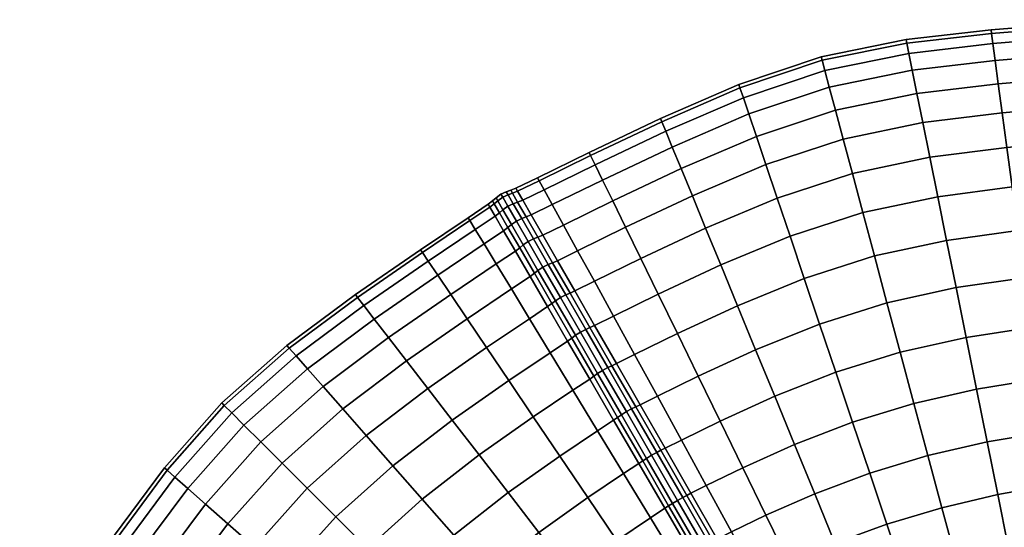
# Model space of a CAD drawing. Header units: centimetres. Extents: x -48.9 to 48.9, y -49 to 48.9.
# Tile 24 of 35: x -42.1 to -6, y 30.1 to 48.7. Entities that reach past the tile are written whole.
import ezdxf

# ---------------------------------------------------------------- set-up
doc = ezdxf.new("R2010")
doc.units = ezdxf.units.CM
doc.layers.add('Layer 01', color=18, linetype='Continuous', true_color=0x000000)

msp = doc.modelspace()

# ---------------------------------------------------------------- meshes
at = {"layer": 'Layer 01'}
mesh = msp.add_polyface(dxfattribs=at)
corners = [(-1.469, 48.738, 15), (-3.567, 48.594, 15), (-3.558, 48.468, 16.938), (-1.466, 48.611, 16.936), (-6.46, 48.361, 15), (-6.443, 48.235, 16.948), (-6.393, 47.86, 18.864), (-3.533, 48.092, 18.843), (-9.575, 48.006, 15), (-9.55, 47.88, 16.97), (-9.474, 47.504, 18.906), (-9.35, 46.885, 20.776), (-6.311, 47.241, 20.713), (-9.179, 46.034, 22.548), (-6.197, 46.391, 22.467), (-8.963, 44.964, 24.192), (-6.054, 45.322, 24.094), (-8.708, 43.694, 25.681), (-5.884, 44.053, 25.568), (-8.416, 42.246, 26.989), (-5.69, 42.606, 26.863), (-11.548, 43.099, 25.747), (-11.163, 41.661, 27.061), (-10.737, 40.071, 28.171), (-8.093, 40.643, 28.094), (-5.474, 41.004, 27.959), (-5.474, 41.004, 2.041), (-8.093, 40.643, 1.906), (-8.416, 42.246, 3.011), (-5.69, 42.606, 3.137), (-10.737, 40.071, 1.829), (-11.163, 41.661, 2.939), (-11.548, 43.099, 4.253), (-8.708, 43.694, 4.319), (-5.884, 44.053, 4.432), (-8.963, 44.964, 5.808), (-6.054, 45.322, 5.906), (-11.886, 44.359, 5.75), (-9.179, 46.034, 7.452), (-6.197, 46.391, 7.533), (-9.35, 46.885, 9.224), (-6.311, 47.241, 9.287), (-9.474, 47.504, 11.094), (-6.393, 47.86, 11.136), (-9.55, 47.88, 13.03), (-6.443, 48.235, 13.052), (-3.533, 48.092, 11.157), (-3.558, 48.468, 13.062), (-1.466, 48.611, 13.064), (-3.49, 47.472, 20.683), (-3.431, 46.62, 22.426), (-3.357, 45.548, 24.043), (-3.268, 44.277, 25.508), (-3.167, 42.826, 26.794), (-3.055, 41.221, 27.881), (-3.055, 41.221, 2.119), (-3.167, 42.826, 3.206), (-3.268, 44.277, 4.492), (-3.357, 45.548, 5.957), (-3.431, 46.62, 7.574), (-3.49, 47.472, 9.317)]
mesh.append_faces([[corners[k] for k in face] for face in [(0, 1, 2, 3), (1, 4, 5, 2), (2, 5, 6, 7), (4, 8, 9, 5), (5, 9, 10, 6), (6, 10, 11, 12), (12, 11, 13, 14), (14, 13, 15, 16), (16, 15, 17, 18), (18, 17, 19, 20), (17, 21, 22, 19), (19, 22, 23, 24), (20, 19, 24, 25), (26, 27, 28, 29), (27, 30, 31, 28), (28, 31, 32, 33), (29, 28, 33, 34), (34, 33, 35, 36), (33, 32, 37, 35), (36, 35, 38, 39), (39, 38, 40, 41), (41, 40, 42, 43), (43, 42, 44, 45), (45, 44, 8, 4), (46, 43, 45, 47), (47, 45, 4, 1), (48, 47, 1, 0), (7, 6, 12, 49), (49, 12, 14, 50), (50, 14, 16, 51), (51, 16, 18, 52), (52, 18, 20, 53), (53, 20, 25, 54), (55, 26, 29, 56), (56, 29, 34, 57), (57, 34, 36, 58), (58, 36, 39, 59), (59, 39, 41, 60), (60, 41, 43, 46)]])
mesh = msp.add_polyface(dxfattribs=at)
corners = [(-9.575, 48.006, 15), (-12.695, 47.378, 15), (-12.661, 47.253, 16.983), (-9.55, 47.88, 16.97), (-12.561, 46.88, 18.931), (-9.474, 47.504, 18.906), (-12.397, 46.266, 20.813), (-9.35, 46.885, 20.776), (-12.17, 45.421, 22.596), (-9.179, 46.034, 22.548), (-11.886, 44.359, 24.25), (-8.963, 44.964, 24.192), (-11.548, 43.099, 25.747), (-8.708, 43.694, 25.681), (-8.963, 44.964, 5.808), (-11.886, 44.359, 5.75), (-12.17, 45.421, 7.404), (-9.179, 46.034, 7.452), (-12.397, 46.266, 9.187), (-9.35, 46.885, 9.224), (-12.561, 46.88, 11.069), (-9.474, 47.504, 11.094), (-12.661, 47.253, 13.017), (-9.55, 47.88, 13.03), (-15.711, 46.362, 15), (-15.67, 46.24, 16.97), (-18.586, 45.112, 15), (-18.537, 44.994, 16.948), (-18.393, 44.644, 18.864), (-15.547, 45.877, 18.906), (-15.346, 45.279, 20.776), (-18.155, 44.068, 20.713), (-17.829, 43.274, 22.467), (-15.068, 44.456, 22.548), (-14.719, 43.422, 24.192), (-17.418, 42.277, 24.094), (-16.931, 41.093, 25.568), (-14.306, 42.194, 25.681), (-13.834, 40.794, 26.989), (-11.163, 41.661, 27.061), (-16.375, 39.743, 26.863), (-13.834, 40.794, 3.011), (-16.375, 39.743, 3.137), (-16.931, 41.093, 4.432), (-14.306, 42.194, 4.319), (-11.163, 41.661, 2.939), (-11.548, 43.099, 4.253), (-14.719, 43.422, 5.808), (-17.418, 42.277, 5.906), (-17.829, 43.274, 7.533), (-15.068, 44.456, 7.452), (-15.346, 45.279, 9.224), (-18.155, 44.068, 9.287), (-18.393, 44.644, 11.136), (-15.547, 45.877, 11.094), (-15.67, 46.24, 13.03), (-18.537, 44.994, 13.052)]
mesh.append_faces([[corners[k] for k in face] for face in [(0, 1, 2, 3), (3, 2, 4, 5), (5, 4, 6, 7), (7, 6, 8, 9), (9, 8, 10, 11), (11, 10, 12, 13), (14, 15, 16, 17), (17, 16, 18, 19), (19, 18, 20, 21), (21, 20, 22, 23), (23, 22, 1, 0), (1, 24, 25, 2), (24, 26, 27, 25), (25, 27, 28, 29), (2, 25, 29, 4), (4, 29, 30, 6), (29, 28, 31, 30), (30, 31, 32, 33), (6, 30, 33, 8), (8, 33, 34, 10), (33, 32, 35, 34), (34, 35, 36, 37), (10, 34, 37, 12), (12, 37, 38, 39), (37, 36, 40, 38), (41, 42, 43, 44), (45, 41, 44, 46), (46, 44, 47, 15), (44, 43, 48, 47), (47, 48, 49, 50), (15, 47, 50, 16), (16, 50, 51, 18), (50, 49, 52, 51), (51, 52, 53, 54), (18, 51, 54, 20), (20, 54, 55, 22), (54, 53, 56, 55), (55, 56, 26, 24), (22, 55, 24, 1)]])
mesh = msp.add_polyface(dxfattribs=at)
corners = [(-18.393, 44.644, 11.136), (-20.987, 43.415, 11.157), (-21.152, 43.754, 13.062), (-18.537, 44.994, 13.052), (-22.854, 42.501, 11.16), (-23.036, 42.832, 13.064), (-23.097, 42.943, 15), (-21.208, 43.868, 15), (-18.586, 45.112, 15), (-21.152, 43.754, 16.938), (-18.537, 44.994, 16.948), (-23.036, 42.832, 16.936), (-22.854, 42.501, 18.84), (-20.987, 43.415, 18.843), (-18.393, 44.644, 18.864), (-20.714, 42.857, 20.683), (-18.155, 44.068, 20.713), (-22.555, 41.955, 20.678), (-22.143, 41.204, 22.419), (-20.339, 42.089, 22.426), (-17.829, 43.274, 22.467), (-19.867, 41.124, 24.043), (-17.418, 42.277, 24.094), (-21.626, 40.26, 24.033), (-21.012, 39.141, 25.493), (-19.308, 39.979, 25.508), (-16.931, 41.093, 25.568), (-16.931, 41.093, 4.432), (-19.308, 39.979, 4.492), (-19.867, 41.124, 5.957), (-17.418, 42.277, 5.906), (-21.012, 39.141, 4.507), (-21.626, 40.26, 5.967), (-22.143, 41.204, 7.581), (-20.339, 42.089, 7.574), (-17.829, 43.274, 7.533), (-20.714, 42.857, 9.317), (-18.155, 44.068, 9.287), (-22.555, 41.955, 9.322), (-23.517, 41.502, 20.688), (-23.087, 40.757, 22.432), (-22.903, 40.834, 22.422), (-23.33, 41.578, 20.68), (-23.64, 42.12, 18.842), (-22.547, 39.821, 24.049), (-22.366, 39.898, 24.036), (-23.087, 40.757, 7.568), (-23.517, 41.502, 9.312), (-23.33, 41.578, 9.32), (-22.903, 40.834, 7.578), (-23.64, 42.12, 11.158), (-22.547, 39.821, 5.951), (-22.366, 39.898, 5.964), (-22.704, 39.761, 5.932), (-23.246, 40.698, 7.552), (-22.9, 39.664, 5.921), (-23.442, 40.603, 7.543), (-23.082, 39.543, 5.932), (-23.623, 40.48, 7.552), (-23.246, 40.698, 22.448), (-22.704, 39.761, 24.068), (-23.442, 40.603, 22.457), (-22.9, 39.664, 24.079)]
mesh.append_faces([[corners[k] for k in face] for face in [(0, 1, 2, 3), (1, 4, 5, 2), (2, 5, 6, 7), (3, 2, 7, 8), (8, 7, 9, 10), (7, 6, 11, 9), (9, 11, 12, 13), (10, 9, 13, 14), (14, 13, 15, 16), (13, 12, 17, 15), (15, 17, 18, 19), (16, 15, 19, 20), (20, 19, 21, 22), (19, 18, 23, 21), (21, 23, 24, 25), (22, 21, 25, 26), (27, 28, 29, 30), (28, 31, 32, 29), (29, 32, 33, 34), (30, 29, 34, 35), (35, 34, 36, 37), (34, 33, 38, 36), (36, 38, 4, 1), (37, 36, 1, 0), (39, 40, 41, 42), (42, 41, 18, 17), (43, 42, 17, 12), (40, 44, 45, 41), (41, 45, 23, 18), (46, 47, 48, 49), (48, 50, 4, 38), (49, 48, 38, 33), (51, 46, 49, 52), (52, 49, 33, 32), (46, 51, 53, 54), (54, 53, 55, 56), (56, 55, 57, 58), (44, 40, 59, 60), (60, 59, 61, 62)]])
mesh = msp.add_polyface(dxfattribs=at)
corners = [(-23.829, 42.043, 18.847), (-23.517, 41.502, 20.688), (-23.33, 41.578, 20.68), (-23.64, 42.12, 18.842), (-24.083, 42.482, 15), (-24.019, 42.371, 16.94), (-23.829, 42.448, 16.937), (-23.892, 42.558, 15), (-22.854, 42.501, 18.84), (-23.036, 42.832, 16.936), (-23.097, 42.943, 15), (-25.641, 41.474, 15), (-25.576, 41.366, 16.936), (-24.847, 41.86, 16.937), (-24.91, 41.97, 15), (-25.38, 41.043, 18.84), (-24.656, 41.533, 18.842), (-24.496, 41.658, 18.847), (-24.685, 41.987, 16.94), (-24.749, 42.097, 15), (-23.517, 41.502, 9.312), (-23.829, 42.043, 11.153), (-23.64, 42.12, 11.158), (-23.33, 41.578, 9.32), (-24.685, 41.987, 13.06), (-24.847, 41.86, 13.063), (-24.496, 41.658, 11.153), (-24.656, 41.533, 11.158), (-25.576, 41.366, 13.064), (-23.036, 42.832, 13.064), (-23.829, 42.448, 13.063), (-22.854, 42.501, 11.16), (-24.019, 42.371, 13.06), (-23.676, 41.444, 9.299), (-23.99, 41.987, 11.144), (-23.873, 41.35, 9.292), (-24.187, 41.893, 11.14), (-24.054, 41.227, 9.299), (-24.367, 41.769, 11.144), (-23.99, 41.987, 18.856), (-23.676, 41.444, 20.701), (-24.187, 41.893, 18.86), (-23.873, 41.35, 20.708), (-24.367, 41.769, 18.856), (-24.054, 41.227, 20.701), (-24.496, 41.658, 11.153), (-24.685, 41.987, 13.06), (-24.557, 42.098, 13.056), (-24.685, 41.987, 13.06), (-24.749, 42.097, 15), (-24.621, 42.209, 15), (-24.441, 42.333, 15), (-24.377, 42.223, 13.053), (-24.18, 42.316, 13.056), (-24.243, 42.427, 15), (-24.18, 42.316, 16.944), (-24.377, 42.223, 16.947), (-24.557, 42.098, 16.944), (-24.749, 42.097, 15), (-24.685, 41.987, 16.94), (-24.685, 41.987, 16.94), (-24.496, 41.658, 18.847)]
mesh.append_faces([[corners[k] for k in face] for face in [(0, 1, 2, 3), (4, 5, 6, 7), (5, 0, 3, 6), (6, 3, 8, 9), (7, 6, 9, 10), (11, 12, 13, 14), (12, 15, 16, 13), (13, 16, 17, 18), (14, 13, 18, 19), (20, 21, 22, 23), (19, 24, 25, 14), (24, 26, 27, 25), (14, 25, 28, 11), (10, 29, 30, 7), (29, 31, 22, 30), (30, 22, 21, 32), (7, 30, 32, 4), (21, 20, 33, 34), (34, 33, 35, 36), (36, 35, 37, 38), (1, 0, 39, 40), (40, 39, 41, 42), (42, 41, 43, 44), (45, 46, 47, 38), (48, 49, 50, 47), (47, 50, 51, 52), (38, 47, 52, 36), (36, 52, 53, 34), (52, 51, 54, 53), (53, 54, 4, 32), (34, 53, 32, 21), (0, 5, 55, 39), (5, 4, 54, 55), (55, 54, 51, 56), (39, 55, 56, 41), (41, 56, 57, 43), (56, 51, 50, 57), (57, 50, 58, 59), (43, 57, 60, 61)]])
mesh = msp.add_polyface(dxfattribs=at)
corners = [(-25.38, 41.043, 11.16), (-27.105, 39.883, 11.157), (-27.316, 40.195, 13.062), (-25.576, 41.366, 13.064), (-27.386, 40.3, 15), (-25.641, 41.474, 15), (-25.38, 41.043, 18.84), (-27.105, 39.883, 18.843), (-26.758, 39.367, 20.683), (-25.056, 40.511, 20.678), (-26.281, 38.658, 22.426), (-24.612, 39.778, 22.419), (-25.681, 37.768, 24.043), (-24.054, 38.859, 24.033), (-24.969, 36.711, 25.508), (-23.391, 37.767, 25.493), (-23.391, 37.767, 4.507), (-24.969, 36.711, 4.492), (-25.681, 37.768, 5.957), (-24.054, 38.859, 5.967), (-26.281, 38.658, 7.574), (-24.612, 39.778, 7.581), (-26.758, 39.367, 9.317), (-25.056, 40.511, 9.322), (-27.316, 40.195, 16.938), (-25.576, 41.366, 16.936), (-24.343, 40.993, 20.68), (-24.656, 41.533, 18.842), (-23.912, 40.251, 22.422), (-23.753, 40.372, 22.432), (-24.183, 41.117, 20.688), (-24.496, 41.658, 18.847), (-23.37, 39.319, 24.036), (-22.727, 38.212, 25.496), (-23.213, 39.437, 24.049), (-23.37, 39.319, 5.964), (-22.727, 38.212, 4.504), (-23.912, 40.251, 7.578), (-23.753, 40.372, 7.568), (-23.213, 39.437, 5.951), (-24.343, 40.993, 9.32), (-24.656, 41.533, 11.158), (-24.496, 41.658, 11.153), (-24.183, 41.117, 9.312), (-24.847, 41.86, 13.063), (-23.517, 41.502, 9.312), (-23.087, 40.757, 7.568), (-23.246, 40.698, 7.552), (-23.676, 41.444, 9.299), (-23.442, 40.603, 7.543), (-23.873, 41.35, 9.292), (-23.623, 40.48, 7.552), (-24.054, 41.227, 9.299), (-23.753, 40.372, 7.568), (-24.183, 41.117, 9.312), (-24.367, 41.769, 11.144), (-24.183, 41.117, 9.312), (-24.496, 41.658, 11.153), (-23.082, 39.543, 5.932), (-23.213, 39.437, 5.951), (-23.753, 40.372, 7.568), (-23.082, 39.543, 24.068), (-23.623, 40.48, 22.448), (-23.753, 40.372, 22.432), (-23.213, 39.437, 24.049), (-23.087, 40.757, 22.432), (-23.517, 41.502, 20.688), (-23.676, 41.444, 20.701), (-23.246, 40.698, 22.448), (-23.873, 41.35, 20.708), (-23.442, 40.603, 22.457), (-24.054, 41.227, 20.701), (-24.367, 41.769, 18.856), (-24.496, 41.658, 18.847), (-24.183, 41.117, 20.688), (-24.183, 41.117, 20.688), (-23.753, 40.372, 22.432)]
mesh.append_faces([[corners[k] for k in face] for face in [(0, 1, 2, 3), (3, 2, 4, 5), (6, 7, 8, 9), (9, 8, 10, 11), (11, 10, 12, 13), (13, 12, 14, 15), (16, 17, 18, 19), (19, 18, 20, 21), (21, 20, 22, 23), (23, 22, 1, 0), (5, 4, 24, 25), (25, 24, 7, 6), (6, 9, 26, 27), (9, 11, 28, 26), (26, 28, 29, 30), (27, 26, 30, 31), (11, 13, 32, 28), (13, 15, 33, 32), (28, 32, 34, 29), (16, 19, 35, 36), (19, 21, 37, 35), (35, 37, 38, 39), (21, 23, 40, 37), (23, 0, 41, 40), (40, 41, 42, 43), (37, 40, 43, 38), (44, 41, 0, 3), (45, 46, 47, 48), (48, 47, 49, 50), (50, 49, 51, 52), (52, 51, 53, 54), (55, 52, 56, 57), (51, 58, 59, 60), (61, 62, 63, 64), (65, 66, 67, 68), (68, 67, 69, 70), (70, 69, 71, 62), (71, 72, 73, 74), (62, 71, 75, 76)]])
mesh = msp.add_polyface(dxfattribs=at)
corners = [(-13.834, 40.794, 26.989), (-16.375, 39.743, 26.863), (-15.761, 38.247, 27.959), (-13.313, 39.244, 28.094), (-11.163, 41.661, 27.061), (-10.737, 40.071, 28.171), (-12.749, 37.571, 28.977), (-10.277, 38.354, 29.056), (-15.098, 36.633, 28.836), (-14.397, 34.925, 29.48), (-12.154, 35.803, 29.624), (-13.669, 33.153, 29.878), (-11.537, 33.968, 30.021), (-12.928, 31.346, 30.024), (-10.908, 32.099, 30.164), (-12.186, 29.535, 29.912), (-10.278, 30.227, 30.047), (-10.278, 30.227, -0.047), (-12.186, 29.535, 0.088), (-12.928, 31.346, -0.024), (-10.908, 32.099, -0.164), (-13.669, 33.153, 0.122), (-11.537, 33.968, -0.021), (-14.397, 34.925, 0.52), (-12.154, 35.803, 0.376), (-9.791, 36.541, 0.297), (-12.749, 37.571, 1.023), (-10.277, 38.354, 0.944), (-15.098, 36.633, 1.164), (-15.761, 38.247, 2.041), (-13.313, 39.244, 1.906), (-10.737, 40.071, 1.829), (-13.834, 40.794, 3.011), (-11.163, 41.661, 2.939), (-16.375, 39.743, 3.137), (-18.67, 38.672, 26.794), (-17.965, 37.226, 27.881), (-17.203, 35.665, 28.75), (-16.399, 34.015, 29.386), (-15.565, 32.303, 29.777), (-17.82, 33.317, 29.345), (-16.906, 31.648, 29.728), (-15.976, 29.949, 29.86), (-14.716, 30.559, 29.917), (-13.865, 28.811, 29.802), (-15.046, 28.25, 29.737), (-13.865, 28.811, 0.198), (-15.046, 28.25, 0.263), (-15.976, 29.949, 0.14), (-14.716, 30.559, 0.083), (-15.565, 32.303, 0.223), (-16.906, 31.648, 0.272), (-17.82, 33.317, 0.655), (-16.399, 34.015, 0.614), (-17.203, 35.665, 1.25), (-17.965, 37.226, 2.119), (-18.67, 38.672, 3.206), (-17.621, 31.289, 29.737), (-16.651, 29.609, 29.864), (-16.508, 29.685, 29.846), (-17.471, 31.366, 29.718), (-16.651, 29.609, 0.136), (-17.621, 31.289, 0.263), (-17.471, 31.366, 0.282), (-16.508, 29.685, 0.154)]
mesh.append_faces([[corners[k] for k in face] for face in [(0, 1, 2, 3), (4, 0, 3, 5), (5, 3, 6, 7), (3, 2, 8, 6), (6, 8, 9, 10), (10, 9, 11, 12), (12, 11, 13, 14), (14, 13, 15, 16), (17, 18, 19, 20), (20, 19, 21, 22), (22, 21, 23, 24), (25, 24, 26, 27), (24, 23, 28, 26), (26, 28, 29, 30), (27, 26, 30, 31), (31, 30, 32, 33), (30, 29, 34, 32), (1, 35, 36, 2), (2, 36, 37, 8), (8, 37, 38, 9), (9, 38, 39, 11), (38, 40, 41, 39), (39, 41, 42, 43), (11, 39, 43, 13), (13, 43, 44, 15), (43, 42, 45, 44), (46, 47, 48, 49), (18, 46, 49, 19), (19, 49, 50, 21), (49, 48, 51, 50), (50, 51, 52, 53), (21, 50, 53, 23), (23, 53, 54, 28), (28, 54, 55, 29), (29, 55, 56, 34), (57, 58, 59, 60), (60, 59, 42, 41), (61, 62, 63, 64), (64, 63, 51, 48)]])
mesh = msp.add_polyface(dxfattribs=at)
corners = [(-5.474, 41.004, 27.959), (-8.093, 40.643, 28.094), (-7.744, 38.912, 28.977), (-5.241, 39.274, 28.836), (-10.737, 40.071, 28.171), (-10.277, 38.354, 29.056), (-9.791, 36.541, 29.703), (-7.376, 37.083, 29.624), (-4.995, 37.444, 29.48), (-6.993, 35.186, 30.021), (-4.738, 35.546, 29.878), (-9.287, 34.66, 30.099), (-8.774, 32.745, 30.238), (-6.603, 33.253, 30.164), (-4.477, 33.611, 30.024), (-6.212, 31.316, 30.047), (-4.214, 31.671, 29.912), (-8.26, 30.828, 30.116), (-7.755, 28.942, 29.736), (-5.828, 29.409, 29.673), (-3.956, 29.76, 29.546), (-3.956, 29.76, 0.454), (-5.828, 29.409, 0.327), (-6.212, 31.316, -0.047), (-4.214, 31.671, 0.088), (-7.755, 28.942, 0.264), (-8.26, 30.828, -0.116), (-8.774, 32.745, -0.238), (-6.603, 33.253, -0.164), (-4.477, 33.611, -0.024), (-6.993, 35.186, -0.021), (-4.738, 35.546, 0.122), (-9.287, 34.66, -0.099), (-9.791, 36.541, 0.297), (-7.376, 37.083, 0.376), (-4.995, 37.444, 0.52), (-7.744, 38.912, 1.023), (-5.241, 39.274, 1.164), (-10.277, 38.354, 0.944), (-10.737, 40.071, 1.829), (-8.093, 40.643, 1.906), (-5.474, 41.004, 2.041), (-12.749, 37.571, 28.977), (-12.154, 35.803, 29.624), (-11.537, 33.968, 30.021), (-10.908, 32.099, 30.164), (-10.278, 30.227, 30.047), (-12.186, 29.535, 29.912), (-11.454, 27.75, 29.546), (-9.658, 28.383, 29.673), (-9.658, 28.383, 0.327), (-10.278, 30.227, -0.047), (-11.454, 27.75, 0.454), (-12.186, 29.535, 0.088), (-10.908, 32.099, -0.164), (-11.537, 33.968, -0.021), (-12.154, 35.803, 0.376), (-3.055, 41.221, 27.881), (-2.934, 39.489, 28.75), (-2.806, 37.657, 29.386), (-2.806, 37.657, 0.614), (-2.934, 39.489, 1.25), (-3.055, 41.221, 2.119)]
mesh.append_faces([[corners[k] for k in face] for face in [(0, 1, 2, 3), (1, 4, 5, 2), (2, 5, 6, 7), (3, 2, 7, 8), (8, 7, 9, 10), (7, 6, 11, 9), (9, 11, 12, 13), (10, 9, 13, 14), (14, 13, 15, 16), (13, 12, 17, 15), (15, 17, 18, 19), (16, 15, 19, 20), (21, 22, 23, 24), (22, 25, 26, 23), (23, 26, 27, 28), (24, 23, 28, 29), (29, 28, 30, 31), (28, 27, 32, 30), (30, 32, 33, 34), (31, 30, 34, 35), (35, 34, 36, 37), (34, 33, 38, 36), (36, 38, 39, 40), (37, 36, 40, 41), (5, 42, 43, 6), (6, 43, 44, 11), (11, 44, 45, 12), (12, 45, 46, 17), (46, 47, 48, 49), (17, 46, 49, 18), (25, 50, 51, 26), (50, 52, 53, 51), (26, 51, 54, 27), (27, 54, 55, 32), (32, 55, 56, 33), (57, 0, 3, 58), (58, 3, 8, 59), (60, 35, 37, 61), (61, 37, 41, 62)]])
mesh = msp.add_polyface(dxfattribs=at)
corners = [(-16.931, 41.093, 25.568), (-19.308, 39.979, 25.508), (-18.67, 38.672, 26.794), (-16.375, 39.743, 26.863), (-21.012, 39.141, 25.493), (-20.312, 37.864, 26.775), (-19.538, 36.451, 27.856), (-17.965, 37.226, 27.881), (-17.965, 37.226, 2.119), (-19.538, 36.451, 2.144), (-20.312, 37.864, 3.225), (-18.67, 38.672, 3.206), (-21.012, 39.141, 4.507), (-19.308, 39.979, 4.492), (-16.375, 39.743, 3.137), (-16.931, 41.093, 4.432), (-23.37, 39.319, 24.036), (-22.727, 38.212, 25.496), (-22.572, 38.327, 25.51), (-23.213, 39.437, 24.049), (-23.391, 37.767, 25.493), (-22.635, 36.522, 26.775), (-21.994, 36.95, 26.776), (-21.841, 37.061, 26.792), (-22.635, 36.522, 3.225), (-23.391, 37.767, 4.507), (-22.727, 38.212, 4.504), (-21.994, 36.95, 3.224), (-22.572, 38.327, 4.49), (-21.841, 37.061, 3.208), (-23.37, 39.319, 5.964), (-23.213, 39.437, 5.951), (-22.547, 39.821, 24.049), (-21.906, 38.711, 25.51), (-21.729, 38.788, 25.496), (-22.366, 39.898, 24.036), (-21.626, 40.26, 24.033), (-21.906, 38.711, 4.49), (-22.547, 39.821, 5.951), (-22.366, 39.898, 5.964), (-21.729, 38.788, 4.504), (-21.626, 40.26, 5.967), (-21.175, 37.445, 3.208), (-21.003, 37.522, 3.224), (-20.2, 36.122, 2.144), (-21.175, 37.445, 26.792), (-21.003, 37.522, 26.776), (-20.2, 36.122, 27.856), (-22.062, 38.648, 4.466), (-22.704, 39.761, 5.932), (-22.257, 38.55, 4.454), (-22.9, 39.664, 5.921), (-22.439, 38.43, 4.466), (-23.082, 39.543, 5.932), (-22.572, 38.327, 4.49), (-23.213, 39.437, 5.951), (-21.329, 37.379, 3.182), (-21.524, 37.28, 3.167), (-21.707, 37.161, 3.182), (-21.841, 37.061, 3.208), (-22.572, 38.327, 4.49), (-22.062, 38.648, 25.534), (-21.329, 37.379, 26.818), (-22.257, 38.55, 25.546), (-21.524, 37.28, 26.833), (-22.439, 38.43, 25.534), (-21.707, 37.161, 26.818), (-22.572, 38.327, 25.51), (-21.841, 37.061, 26.792), (-22.704, 39.761, 24.068), (-22.9, 39.664, 24.079), (-23.082, 39.543, 24.068), (-23.442, 40.603, 22.457), (-23.623, 40.48, 22.448), (-23.213, 39.437, 24.049), (-22.572, 38.327, 25.51)]
mesh.append_faces([[corners[k] for k in face] for face in [(0, 1, 2, 3), (1, 4, 5, 2), (2, 5, 6, 7), (8, 9, 10, 11), (11, 10, 12, 13), (14, 11, 13, 15), (16, 17, 18, 19), (20, 21, 22, 17), (17, 22, 23, 18), (24, 25, 26, 27), (27, 26, 28, 29), (26, 30, 31, 28), (32, 33, 34, 35), (35, 34, 4, 36), (37, 38, 39, 40), (40, 39, 41, 12), (42, 37, 40, 43), (43, 40, 12, 10), (44, 43, 10, 9), (33, 45, 46, 34), (46, 47, 6, 5), (34, 46, 5, 4), (38, 37, 48, 49), (49, 48, 50, 51), (51, 50, 52, 53), (53, 52, 54, 55), (37, 42, 56, 48), (48, 56, 57, 50), (50, 57, 58, 52), (52, 58, 59, 60), (45, 33, 61, 62), (62, 61, 63, 64), (64, 63, 65, 66), (66, 65, 67, 68), (33, 32, 69, 61), (61, 69, 70, 63), (63, 70, 71, 65), (70, 72, 73, 71), (65, 71, 74, 75)]])
mesh = msp.add_polyface(dxfattribs=at)
corners = [(-27.105, 39.883, 11.157), (-29.467, 38.251, 11.136), (-29.698, 38.551, 13.052), (-27.316, 40.195, 13.062), (-29.775, 38.652, 15), (-27.386, 40.3, 15), (-27.105, 39.883, 18.843), (-29.467, 38.251, 18.864), (-29.086, 37.757, 20.713), (-26.758, 39.367, 20.683), (-28.562, 37.077, 22.467), (-26.281, 38.658, 22.426), (-27.904, 36.223, 24.094), (-25.681, 37.768, 24.043), (-25.681, 37.768, 5.957), (-27.904, 36.223, 5.906), (-28.562, 37.077, 7.533), (-26.281, 38.658, 7.574), (-29.086, 37.757, 9.287), (-26.758, 39.367, 9.317), (-29.698, 38.551, 16.948), (-27.316, 40.195, 16.938), (-32.295, 36.787, 15), (-32.21, 36.69, 16.97), (-34.683, 34.683, 15), (-34.591, 34.591, 16.983), (-34.319, 34.319, 18.931), (-31.957, 36.403, 18.906), (-31.54, 35.929, 20.776), (-33.869, 33.869, 20.813), (-33.25, 33.25, 22.596), (-30.966, 35.277, 22.548), (-30.245, 34.458, 24.192), (-32.473, 32.473, 24.25), (-29.388, 33.486, 25.681), (-27.122, 35.209, 25.568), (-28.411, 32.378, 26.989), (-26.23, 34.053, 26.863), (-26.23, 34.053, 3.137), (-28.411, 32.378, 3.011), (-29.388, 33.486, 4.319), (-27.122, 35.209, 4.432), (-30.245, 34.458, 5.808), (-31.55, 31.55, 4.253), (-32.473, 32.473, 5.75), (-33.25, 33.25, 7.404), (-30.966, 35.277, 7.452), (-31.54, 35.929, 9.224), (-33.869, 33.869, 9.187), (-34.319, 34.319, 11.069), (-31.957, 36.403, 11.094), (-32.21, 36.69, 13.03), (-34.591, 34.591, 13.017), (-36.787, 32.295, 15), (-36.69, 32.21, 16.97), (-36.403, 31.957, 18.906), (-36.403, 31.957, 11.094), (-36.69, 32.21, 13.03)]
mesh.append_faces([[corners[k] for k in face] for face in [(0, 1, 2, 3), (3, 2, 4, 5), (6, 7, 8, 9), (9, 8, 10, 11), (11, 10, 12, 13), (14, 15, 16, 17), (17, 16, 18, 19), (19, 18, 1, 0), (5, 4, 20, 21), (21, 20, 7, 6), (4, 22, 23, 20), (22, 24, 25, 23), (23, 25, 26, 27), (20, 23, 27, 7), (7, 27, 28, 8), (27, 26, 29, 28), (28, 29, 30, 31), (8, 28, 31, 10), (10, 31, 32, 12), (31, 30, 33, 32), (12, 32, 34, 35), (35, 34, 36, 37), (38, 39, 40, 41), (41, 40, 42, 15), (40, 43, 44, 42), (42, 44, 45, 46), (15, 42, 46, 16), (16, 46, 47, 18), (46, 45, 48, 47), (47, 48, 49, 50), (18, 47, 50, 1), (1, 50, 51, 2), (50, 49, 52, 51), (51, 52, 24, 22), (2, 51, 22, 4), (24, 53, 54, 25), (25, 54, 55, 26), (49, 56, 57, 52), (52, 57, 53, 24)]])
mesh = msp.add_polyface(dxfattribs=at)
corners = [(-25.681, 37.768, 24.043), (-27.904, 36.223, 24.094), (-27.122, 35.209, 25.568), (-24.969, 36.711, 25.508), (-23.391, 37.767, 25.493), (-24.156, 35.505, 26.794), (-22.635, 36.522, 26.775), (-26.23, 34.053, 26.863), (-25.243, 32.773, 27.959), (-23.257, 34.171, 27.881), (-21.799, 35.145, 27.856), (-22.285, 32.731, 28.75), (-20.896, 33.66, 28.717), (-24.176, 31.391, 28.836), (-21.258, 31.209, 29.386), (-19.943, 32.091, 29.345), (-19.943, 32.091, 0.655), (-21.258, 31.209, 0.614), (-22.285, 32.731, 1.25), (-20.896, 33.66, 1.283), (-24.176, 31.391, 1.164), (-25.243, 32.773, 2.041), (-23.257, 34.171, 2.119), (-21.799, 35.145, 2.144), (-24.156, 35.505, 3.206), (-22.635, 36.522, 3.225), (-26.23, 34.053, 3.137), (-27.122, 35.209, 4.432), (-24.969, 36.711, 4.492), (-23.391, 37.767, 4.507), (-27.904, 36.223, 5.906), (-25.681, 37.768, 5.957), (-28.411, 32.378, 26.989), (-27.33, 31.151, 28.094), (-27.33, 31.151, 1.906), (-28.411, 32.378, 3.011), (-21.183, 35.555, 27.856), (-21.994, 36.95, 26.776), (-21.033, 35.661, 27.873), (-21.841, 37.061, 26.792), (-21.183, 35.555, 2.144), (-20.308, 34.049, 1.285), (-21.033, 35.661, 2.127), (-20.161, 34.15, 1.268), (-20.308, 34.049, 28.715), (-20.161, 34.15, 28.732), (-21.994, 36.95, 3.224), (-21.841, 37.061, 3.208), (-20.367, 36.045, 2.127), (-21.175, 37.445, 3.208), (-21.003, 37.522, 3.224), (-20.2, 36.122, 2.144), (-21.175, 37.445, 26.792), (-20.367, 36.045, 27.873), (-20.2, 36.122, 27.856), (-21.003, 37.522, 26.776), (-20.519, 35.976, 2.099), (-21.329, 37.379, 3.182), (-20.713, 35.875, 2.083), (-21.524, 37.28, 3.167), (-20.897, 35.758, 2.099), (-21.707, 37.161, 3.182), (-21.033, 35.661, 2.127), (-21.841, 37.061, 3.208), (-20.023, 34.245, 28.763), (-20.897, 35.758, 27.901), (-21.033, 35.661, 27.873), (-20.161, 34.15, 28.732), (-19.838, 34.36, 1.221), (-20.023, 34.245, 1.237), (-20.161, 34.15, 1.268), (-21.033, 35.661, 2.127), (-21.329, 37.379, 26.818), (-20.519, 35.976, 27.901), (-21.524, 37.28, 26.833), (-20.713, 35.875, 27.917), (-21.707, 37.161, 26.818), (-21.841, 37.061, 26.792), (-21.033, 35.661, 27.873)]
mesh.append_faces([[corners[k] for k in face] for face in [(0, 1, 2, 3), (4, 3, 5, 6), (3, 2, 7, 5), (5, 7, 8, 9), (6, 5, 9, 10), (10, 9, 11, 12), (9, 8, 13, 11), (12, 11, 14, 15), (16, 17, 18, 19), (18, 20, 21, 22), (19, 18, 22, 23), (23, 22, 24, 25), (22, 21, 26, 24), (24, 26, 27, 28), (25, 24, 28, 29), (28, 27, 30, 31), (7, 32, 33, 8), (21, 34, 35, 26), (6, 10, 36, 37), (37, 36, 38, 39), (19, 23, 40, 41), (41, 40, 42, 43), (10, 12, 44, 36), (36, 44, 45, 38), (23, 25, 46, 40), (40, 46, 47, 42), (48, 49, 50, 51), (52, 53, 54, 55), (49, 48, 56, 57), (57, 56, 58, 59), (59, 58, 60, 61), (61, 60, 62, 63), (64, 65, 66, 67), (58, 68, 69, 60), (60, 69, 70, 71), (53, 52, 72, 73), (73, 72, 74, 75), (75, 74, 76, 65), (65, 76, 77, 78)]])
mesh = msp.add_polyface(dxfattribs=at)
corners = [(-17.965, 37.226, 27.881), (-19.538, 36.451, 27.856), (-18.702, 34.927, 28.717), (-17.203, 35.665, 28.75), (-17.82, 33.317, 29.345), (-16.399, 34.015, 29.386), (-16.399, 34.015, 0.614), (-17.82, 33.317, 0.655), (-18.702, 34.927, 1.283), (-17.203, 35.665, 1.25), (-19.538, 36.451, 2.144), (-17.965, 37.226, 2.119), (-19.943, 32.091, 0.655), (-20.896, 33.66, 1.283), (-20.308, 34.049, 1.285), (-19.385, 32.46, 0.661), (-20.161, 34.15, 1.268), (-19.24, 32.556, 0.642), (-20.896, 33.66, 28.717), (-19.943, 32.091, 29.345), (-19.385, 32.46, 29.339), (-20.308, 34.049, 28.715), (-19.24, 32.556, 29.358), (-20.161, 34.15, 28.732), (-18.574, 32.941, 29.358), (-17.621, 31.289, 29.737), (-17.471, 31.366, 29.718), (-18.419, 33.018, 29.339), (-16.906, 31.648, 29.728), (-20.367, 36.045, 27.873), (-19.495, 34.535, 28.732), (-19.334, 34.612, 28.715), (-20.2, 36.122, 27.856), (-18.574, 32.941, 0.642), (-19.495, 34.535, 1.268), (-19.334, 34.612, 1.285), (-18.419, 33.018, 0.661), (-20.367, 36.045, 2.127), (-20.2, 36.122, 2.144), (-17.621, 31.289, 0.263), (-17.471, 31.366, 0.282), (-16.906, 31.648, 0.272), (-18.723, 32.865, 29.389), (-17.767, 31.21, 29.769), (-18.914, 32.76, 29.407), (-17.957, 31.103, 29.787), (-19.1, 32.647, 29.389), (-18.145, 30.992, 29.769), (-19.645, 34.463, 28.763), (-20.519, 35.976, 27.901), (-20.713, 35.875, 27.917), (-19.838, 34.36, 28.779), (-20.023, 34.245, 28.763), (-20.897, 35.758, 27.901), (-20.161, 34.15, 28.732), (-19.24, 32.556, 29.358), (-19.645, 34.463, 1.237), (-20.519, 35.976, 2.099), (-18.723, 32.865, 0.611), (-18.914, 32.76, 0.593), (-19.838, 34.36, 1.221), (-20.713, 35.875, 2.083), (-19.1, 32.647, 0.611), (-20.023, 34.245, 1.237), (-19.24, 32.556, 0.642), (-20.161, 34.15, 1.268), (-17.767, 31.21, 0.231), (-17.957, 31.103, 0.213), (-18.145, 30.992, 0.231)]
mesh.append_faces([[corners[k] for k in face] for face in [(0, 1, 2, 3), (3, 2, 4, 5), (6, 7, 8, 9), (9, 8, 10, 11), (12, 13, 14, 15), (15, 14, 16, 17), (18, 19, 20, 21), (21, 20, 22, 23), (24, 25, 26, 27), (27, 26, 28, 4), (29, 30, 31, 32), (30, 24, 27, 31), (31, 27, 4, 2), (32, 31, 2, 1), (33, 34, 35, 36), (34, 37, 38, 35), (35, 38, 10, 8), (36, 35, 8, 7), (39, 33, 36, 40), (40, 36, 7, 41), (25, 24, 42, 43), (43, 42, 44, 45), (45, 44, 46, 47), (24, 30, 48, 42), (30, 29, 49, 48), (48, 49, 50, 51), (42, 48, 51, 44), (44, 51, 52, 46), (51, 50, 53, 52), (46, 52, 54, 55), (37, 34, 56, 57), (34, 33, 58, 56), (56, 58, 59, 60), (57, 56, 60, 61), (60, 59, 62, 63), (63, 62, 64, 65), (33, 39, 66, 58), (58, 66, 67, 59), (59, 67, 68, 62)]])
mesh = msp.add_polyface(dxfattribs=at)
corners = [(-30.245, 34.458, 24.192), (-32.473, 32.473, 24.25), (-31.55, 31.55, 25.747), (-29.388, 33.486, 25.681), (-30.498, 30.498, 27.061), (-28.411, 32.378, 26.989), (-29.334, 29.334, 28.171), (-27.33, 31.151, 28.094), (-28.077, 28.077, 29.056), (-26.163, 29.827, 28.977), (-26.163, 29.827, 1.023), (-28.077, 28.077, 0.944), (-29.334, 29.334, 1.829), (-27.33, 31.151, 1.906), (-30.498, 30.498, 2.939), (-28.411, 32.378, 3.011), (-31.55, 31.55, 4.253), (-29.388, 33.486, 4.319), (-34.319, 34.319, 18.931), (-36.403, 31.957, 18.906), (-35.929, 31.54, 20.776), (-33.869, 33.869, 20.813), (-35.277, 30.966, 22.548), (-33.25, 33.25, 22.596), (-34.458, 30.245, 24.192), (-36.223, 27.904, 24.094), (-35.209, 27.122, 25.568), (-33.486, 29.388, 25.681), (-32.378, 28.411, 26.989), (-34.053, 26.23, 26.863), (-32.773, 25.243, 27.959), (-31.151, 27.33, 28.094), (-29.827, 26.163, 28.977), (-31.391, 24.176, 28.836), (-29.93, 23.048, 29.48), (-28.427, 24.929, 29.624), (-26.75, 26.75, 29.703), (-26.975, 23.649, 30.021), (-25.373, 25.373, 30.099), (-25.373, 25.373, -0.099), (-26.975, 23.649, -0.021), (-28.427, 24.929, 0.376), (-26.75, 26.75, 0.297), (-29.827, 26.163, 1.023), (-29.93, 23.048, 0.52), (-31.391, 24.176, 1.164), (-32.773, 25.243, 2.041), (-31.151, 27.33, 1.906), (-32.378, 28.411, 3.011), (-34.053, 26.23, 3.137), (-35.209, 27.122, 4.432), (-33.486, 29.388, 4.319), (-34.458, 30.245, 5.808), (-32.473, 32.473, 5.75), (-36.223, 27.904, 5.906), (-35.277, 30.966, 7.452), (-33.25, 33.25, 7.404), (-35.929, 31.54, 9.224), (-33.869, 33.869, 9.187), (-36.403, 31.957, 11.094), (-34.319, 34.319, 11.069), (-36.711, 24.969, 25.508), (-35.505, 24.156, 26.794), (-34.171, 23.257, 27.881), (-34.171, 23.257, 2.119), (-35.505, 24.156, 3.206), (-36.711, 24.969, 4.492)]
mesh.append_faces([[corners[k] for k in face] for face in [(0, 1, 2, 3), (3, 2, 4, 5), (5, 4, 6, 7), (7, 6, 8, 9), (10, 11, 12, 13), (13, 12, 14, 15), (15, 14, 16, 17), (18, 19, 20, 21), (21, 20, 22, 23), (23, 22, 24, 1), (24, 25, 26, 27), (1, 24, 27, 2), (2, 27, 28, 4), (27, 26, 29, 28), (28, 29, 30, 31), (4, 28, 31, 6), (6, 31, 32, 8), (31, 30, 33, 32), (32, 33, 34, 35), (8, 32, 35, 36), (36, 35, 37, 38), (39, 40, 41, 42), (42, 41, 43, 11), (41, 44, 45, 43), (43, 45, 46, 47), (11, 43, 47, 12), (12, 47, 48, 14), (47, 46, 49, 48), (48, 49, 50, 51), (14, 48, 51, 16), (16, 51, 52, 53), (51, 50, 54, 52), (53, 52, 55, 56), (56, 55, 57, 58), (58, 57, 59, 60), (26, 61, 62, 29), (29, 62, 63, 30), (46, 64, 65, 49), (49, 65, 66, 50)]])
mesh = msp.add_polyface(dxfattribs=at)
corners = [(-22.285, 32.731, 28.75), (-24.176, 31.391, 28.836), (-23.048, 29.93, 29.48), (-21.258, 31.209, 29.386), (-19.943, 32.091, 29.345), (-20.193, 29.631, 29.777), (-18.955, 30.465, 29.728), (-21.877, 28.414, 29.878), (-20.682, 26.869, 30.024), (-19.107, 28.023, 29.917), (-17.949, 28.811, 29.86), (-18.019, 26.413, 29.802), (-16.942, 27.155, 29.737), (-16.942, 27.155, 0.263), (-18.019, 26.413, 0.198), (-19.107, 28.023, 0.083), (-17.949, 28.811, 0.14), (-20.193, 29.631, 0.223), (-18.955, 30.465, 0.272), (-20.682, 26.869, -0.024), (-21.877, 28.414, 0.122), (-23.048, 29.93, 0.52), (-21.258, 31.209, 0.614), (-19.943, 32.091, 0.655), (-24.176, 31.391, 1.164), (-22.285, 32.731, 1.25), (-25.243, 32.773, 27.959), (-27.33, 31.151, 28.094), (-26.163, 29.827, 28.977), (-28.077, 28.077, 29.056), (-26.75, 26.75, 29.703), (-24.929, 28.427, 29.624), (-23.649, 26.975, 30.021), (-22.345, 25.496, 30.164), (-23.649, 26.975, -0.021), (-24.929, 28.427, 0.376), (-26.163, 29.827, 1.023), (-26.75, 26.75, 0.297), (-28.077, 28.077, 0.944), (-27.33, 31.151, 1.906), (-25.243, 32.773, 2.041), (-18.428, 30.814, 0.282), (-17.455, 29.139, 0.154), (-19.385, 32.46, 0.661), (-19.24, 32.556, 0.642), (-18.287, 30.905, 0.263), (-17.317, 29.224, 0.136), (-18.428, 30.814, 29.718), (-19.385, 32.46, 29.339), (-17.455, 29.139, 29.846), (-17.317, 29.224, 29.864), (-18.287, 30.905, 29.737), (-19.24, 32.556, 29.358), (-16.651, 29.609, 29.864), (-17.621, 31.289, 29.737), (-17.767, 31.21, 29.769), (-16.795, 29.526, 29.897), (-17.957, 31.103, 29.787), (-16.984, 29.417, 29.915), (-18.145, 30.992, 29.769), (-17.172, 29.308, 29.897), (-19.1, 32.647, 29.389), (-19.24, 32.556, 29.358), (-18.287, 30.905, 29.737), (-18.287, 30.905, 29.737), (-17.317, 29.224, 29.864), (-17.621, 31.289, 0.263), (-16.651, 29.609, 0.136), (-16.795, 29.526, 0.103), (-17.767, 31.21, 0.231), (-16.984, 29.417, 0.085), (-17.957, 31.103, 0.213), (-17.172, 29.308, 0.103), (-18.145, 30.992, 0.231), (-17.317, 29.224, 0.136), (-18.287, 30.905, 0.263), (-19.1, 32.647, 0.611), (-18.287, 30.905, 0.263), (-19.24, 32.556, 0.642)]
mesh.append_faces([[corners[k] for k in face] for face in [(0, 1, 2, 3), (4, 3, 5, 6), (3, 2, 7, 5), (5, 7, 8, 9), (6, 5, 9, 10), (10, 9, 11, 12), (13, 14, 15, 16), (16, 15, 17, 18), (15, 19, 20, 17), (17, 20, 21, 22), (18, 17, 22, 23), (22, 21, 24, 25), (26, 27, 28, 1), (28, 29, 30, 31), (1, 28, 31, 2), (2, 31, 32, 7), (7, 32, 33, 8), (20, 34, 35, 21), (21, 35, 36, 24), (35, 37, 38, 36), (24, 36, 39, 40), (16, 18, 41, 42), (18, 23, 43, 41), (41, 43, 44, 45), (42, 41, 45, 46), (4, 6, 47, 48), (6, 10, 49, 47), (47, 49, 50, 51), (48, 47, 51, 52), (53, 54, 55, 56), (56, 55, 57, 58), (58, 57, 59, 60), (59, 61, 62, 63), (60, 59, 64, 65), (66, 67, 68, 69), (69, 68, 70, 71), (71, 70, 72, 73), (73, 72, 74, 75), (76, 73, 77, 78)]])
mesh = msp.add_polyface(dxfattribs=at)
corners = [(-38.251, 29.467, 11.136), (-39.883, 27.105, 11.157), (-40.195, 27.316, 13.062), (-38.551, 29.698, 13.052), (-41.043, 25.38, 11.16), (-41.366, 25.575, 13.064), (-41.474, 25.641, 15), (-40.3, 27.386, 15), (-38.652, 29.775, 15), (-36.787, 32.295, 15), (-38.551, 29.698, 16.948), (-36.69, 32.21, 16.97), (-38.251, 29.467, 18.864), (-36.403, 31.957, 18.906), (-37.757, 29.086, 20.713), (-35.929, 31.54, 20.776), (-37.077, 28.562, 22.467), (-35.277, 30.966, 22.548), (-36.223, 27.904, 24.094), (-34.458, 30.245, 24.192), (-34.458, 30.245, 5.808), (-36.223, 27.904, 5.906), (-37.077, 28.562, 7.533), (-35.277, 30.966, 7.452), (-37.757, 29.086, 9.287), (-35.929, 31.54, 9.224), (-36.403, 31.957, 11.094), (-36.69, 32.21, 13.03), (-40.195, 27.316, 16.938), (-41.366, 25.575, 16.936), (-41.043, 25.38, 18.84), (-39.883, 27.105, 18.843), (-39.367, 26.758, 20.683), (-40.511, 25.056, 20.678), (-39.778, 24.612, 22.419), (-38.659, 26.281, 22.426), (-37.768, 25.681, 24.043), (-38.859, 24.054, 24.033), (-36.711, 24.969, 25.508), (-35.209, 27.122, 25.568), (-35.209, 27.122, 4.432), (-36.711, 24.969, 4.492), (-37.768, 25.681, 5.957), (-38.859, 24.054, 5.967), (-39.778, 24.612, 7.581), (-38.659, 26.281, 7.574), (-39.367, 26.758, 9.317), (-40.511, 25.056, 9.322), (-41.533, 24.656, 18.842), (-40.993, 24.343, 20.68), (-41.86, 24.847, 16.937), (-41.97, 24.91, 15), (-40.993, 24.343, 9.32), (-41.533, 24.656, 11.158), (-41.86, 24.847, 13.063), (-41.987, 24.685, 13.06), (-42.097, 24.749, 15)]
mesh.append_faces([[corners[k] for k in face] for face in [(0, 1, 2, 3), (1, 4, 5, 2), (2, 5, 6, 7), (3, 2, 7, 8), (9, 8, 10, 11), (11, 10, 12, 13), (13, 12, 14, 15), (15, 14, 16, 17), (17, 16, 18, 19), (20, 21, 22, 23), (23, 22, 24, 25), (25, 24, 0, 26), (26, 0, 3, 27), (27, 3, 8, 9), (8, 7, 28, 10), (7, 6, 29, 28), (28, 29, 30, 31), (10, 28, 31, 12), (12, 31, 32, 14), (31, 30, 33, 32), (32, 33, 34, 35), (14, 32, 35, 16), (16, 35, 36, 18), (35, 34, 37, 36), (18, 36, 38, 39), (40, 41, 42, 21), (42, 43, 44, 45), (21, 42, 45, 22), (22, 45, 46, 24), (45, 44, 47, 46), (46, 47, 4, 1), (24, 46, 1, 0), (48, 49, 33, 30), (50, 48, 30, 29), (51, 50, 29, 6), (52, 53, 4, 47), (6, 5, 54, 51), (5, 4, 53, 54), (51, 54, 55, 56)]])

doc.saveas('drawing.dxf')
